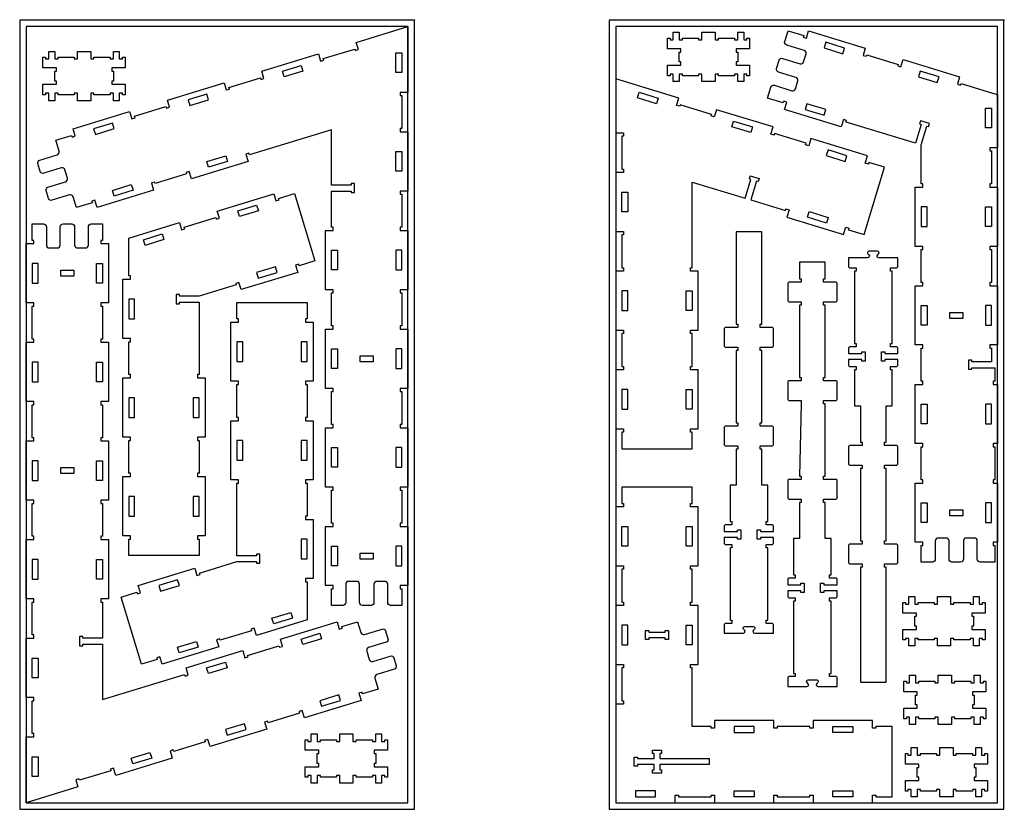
# Model space of a CAD drawing. Header units: inches. Extents: x -1745 to 48028, y -9858 to 20083.
# Tile 25 of 31: x 24809 to 27803, y 17673 to 20074. Entities that reach past the tile are written whole.
import ezdxf

# ---------------------------------------------------------------- set-up
doc = ezdxf.new("R2010")
doc.units = ezdxf.units.IN
doc.header["$MEASUREMENT"] = 0
doc.header["$PDMODE"] = 34
doc.layers.add('6_ANYTOOL_CUTTHROUGH_OUTSI', color=5, linetype='Continuous')

msp = doc.modelspace()

# ---------------------------------------------------------------- linework, layer by layer
at = {"color": 4}
for p, q in [((27317.4, 19987.4), (27317.4, 19987.4)), ((27567.8, 19204.4), (27567.8, 19204.4)), ((27745.8, 19204.4), (27745.8, 19204.4)), ((25140.8, 18924.2), (25140.8, 18924.2)), ((25683.5, 18734), (25683.5, 18734)), ((27567.8, 18604.4), (27567.8, 18604.4)), ((27745.8, 18604.4), (27745.8, 18604.4)), ((26639.8, 18472.6), (26639.8, 18472.6)), ((26835.8, 18172.6), (26835.8, 18172.6))]:
    msp.add_line(p, q, dxfattribs=at)
for points in [[(24809.3, 17672.6), (26009.3, 17672.6), (26009.3, 20072.6), (24809.3, 20072.6)], [(26601.8, 17672.6), (27801.8, 17672.6), (27801.8, 20072.6), (26601.8, 20072.6)], [(24829.3, 17692.6), (25989.3, 17692.6), (25989.3, 20052.6), (24829.3, 20052.6)], [(26621.8, 17692.6), (27781.8, 17692.6), (27781.8, 20052.6), (26621.8, 20052.6)], [(25311.2, 19437.7), (25309.7, 19442.5), (25405.4, 19471.7), (25406.8, 19466.9), (25416.4, 19469.8), (25409.7, 19491.8), (25581.8, 19544.4), (25588.5, 19522.4), (25598.1, 19525.4), (25596.6, 19530.1), (25644.5, 19544.7), (25707, 19340.1), (25659.2, 19325.5), (25657.7, 19330.3), (25648.1, 19327.3), (25654.9, 19305.3), (25482.7, 19252.7), (25476, 19274.7), (25466.4, 19271.8), (25467.9, 19267), (25354.8, 19232.5), (25294.8, 19232.5), (25294.8, 19237.5), (25284.8, 19237.5), (25284.8, 19209.5), (25294.8, 19209.5), (25294.8, 19214.5), (25354.8, 19214.5), (25354.8, 18994.2), (25349.8, 18994.2), (25349.8, 18984.2), (25372.8, 18984.2), (25372.8, 18804.2), (25349.8, 18804.2), (25349.8, 18794.2), (25354.8, 18794.2), (25354.8, 18694.2), (25349.8, 18694.2), (25349.8, 18684.2), (25372.8, 18684.2), (25372.8, 18504.2), (25349.8, 18504.2), (25349.8, 18494.2), (25354.8, 18494.2), (25354.8, 18444.2), (25140.8, 18444.2), (25140.8, 18494.2), (25145.8, 18494.2), (25145.8, 18504.2), (25122.8, 18504.2), (25122.8, 18684.2), (25145.8, 18684.2), (25145.8, 18694.2), (25140.8, 18694.2), (25140.8, 18794.2), (25145.8, 18794.2), (25145.8, 18804.2), (25122.8, 18804.2), (25122.8, 18984.2), (25145.8, 18984.2), (25145.8, 18994.2), (25140.8, 18994.2), (25140.8, 19094.2), (25145.8, 19094.2), (25145.8, 19104.2), (25122.8, 19104.2), (25122.8, 19284.2), (25145.8, 19284.2), (25145.8, 19294.2), (25140.8, 19294.2), (25140.8, 19394.2), (25140.8, 19409.7), (25294.9, 19456.8), (25301.6, 19434.8)], [(25513.1, 18220.5), (25514.5, 18215.7), (25418.9, 18186.5), (25417.4, 18191.2), (25407.9, 18188.3), (25414.6, 18166.3), (25242.4, 18113.7), (25235.7, 18135.7), (25226.2, 18132.8), (25227.6, 18128), (25179.8, 18113.4), (25117.3, 18318.1), (25165.1, 18332.7), (25166.5, 18327.9), (25176.1, 18330.8), (25169.4, 18352.8), (25341.5, 18405.4), (25348.3, 18383.4), (25357.8, 18386.3), (25356.4, 18391.1), (25469.5, 18425.7), (25529.5, 18425.7), (25529.5, 18420.7), (25539.5, 18420.7), (25539.5, 18448.7), (25529.5, 18448.7), (25529.5, 18443.7), (25469.5, 18443.7), (25469.5, 18664), (25474.5, 18664), (25474.5, 18674), (25451.5, 18674), (25451.5, 18854), (25474.5, 18854), (25474.5, 18864), (25469.5, 18864), (25469.5, 18964), (25474.5, 18964), (25474.5, 18974), (25451.5, 18974), (25451.5, 19154), (25474.5, 19154), (25474.5, 19164), (25469.5, 19164), (25469.5, 19214), (25683.5, 19214), (25683.5, 19164), (25678.5, 19164), (25678.5, 19154), (25701.5, 19154), (25701.5, 18974), (25678.5, 18974), (25678.5, 18964), (25683.5, 18964), (25683.5, 18864), (25678.5, 18864), (25678.5, 18854), (25701.5, 18854), (25701.5, 18674), (25678.5, 18674), (25678.5, 18664), (25683.5, 18664), (25683.5, 18564), (25678.5, 18564), (25678.5, 18554), (25701.5, 18554), (25701.5, 18374), (25678.5, 18374), (25678.5, 18364), (25683.5, 18364), (25683.5, 18264), (25683.5, 18248.5), (25529.4, 18201.4), (25522.6, 18223.4)], [(27676.8, 19183.4), (27676.8, 19165.4), (27636.8, 19165.4), (27636.8, 19183.4)], [(26853.8, 17924.6), (26853.8, 18102.6), (26848.8, 18102.6), (26848.8, 18112.6), (26871.8, 18112.6), (26871.8, 18292.6), (26848.8, 18292.6), (26848.8, 18302.6), (26853.8, 18302.6), (26853.8, 18402.6), (26848.8, 18402.6), (26848.8, 18412.6), (26871.8, 18412.6), (26871.8, 18592.6), (26848.8, 18592.6), (26848.8, 18602.6), (26853.8, 18602.6), (26853.8, 18652.6), (26639.8, 18652.6), (26639.8, 18602.6), (26644.8, 18602.6), (26644.8, 18592.6), (26621.8, 18592.6), (26621.8, 18412.6), (26644.8, 18412.6), (26644.8, 18402.6), (26639.8, 18402.6), (26639.8, 18302.6), (26644.8, 18302.6), (26644.8, 18292.6), (26621.8, 18292.6), (26621.8, 18112.6), (26644.8, 18112.6), (26644.8, 18102.6), (26639.8, 18102.6), (26639.8, 18002.6), (26644.8, 18002.6), (26644.8, 17992.6), (26621.8, 17992.6), (26621.8, 17692.6), (26801.8, 17692.6), (26801.8, 17715.6), (26811.8, 17715.6), (26811.8, 17710.6), (26911.8, 17710.6), (26911.8, 17715.6), (26921.8, 17715.6), (26921.8, 17692.6), (27101.8, 17692.6), (27101.8, 17715.6), (27111.8, 17715.6), (27111.8, 17710.6), (27211.8, 17710.6), (27211.8, 17715.6), (27221.8, 17715.6), (27221.8, 17692.6), (27401.8, 17692.6), (27401.8, 17715.6), (27411.8, 17715.6), (27411.8, 17710.6), (27461.8, 17710.6), (27461.8, 17924.6), (27411.8, 17924.6), (27411.8, 17919.6), (27401.8, 17919.6), (27401.8, 17942.6), (27221.8, 17942.6), (27221.8, 17919.6), (27211.8, 17919.6), (27211.8, 17924.6), (27111.8, 17924.6), (27111.8, 17919.6), (27101.8, 17919.6), (27101.8, 17942.6), (26921.8, 17942.6), (26921.8, 17919.6), (26911.8, 17919.6), (26911.8, 17924.6)], [(27676.8, 18583.4), (27676.8, 18565.4), (27636.8, 18565.4), (27636.8, 18583.4)], [(26771.8, 18188.6), (26771.8, 18193.6), (26721.8, 18193.6), (26721.8, 18188.6), (26711.8, 18188.6), (26711.8, 18216.6), (26721.8, 18216.6), (26721.8, 18211.6), (26771.8, 18211.6), (26771.8, 18216.6), (26781.8, 18216.6), (26781.8, 18188.6)], [(26687.8, 17808.6), (26687.8, 17803.6), (26677.8, 17803.6), (26677.8, 17831.6), (26687.8, 17831.6), (26687.8, 17826.6), (26737.8, 17826.6), (26737.8, 17842.6), (26732.8, 17842.6), (26732.8, 17852.6), (26760.8, 17852.6), (26760.8, 17842.6), (26755.8, 17842.6), (26755.8, 17826.6), (26905.8, 17826.6), (26905.8, 17808.6), (26755.8, 17808.6), (26755.8, 17792.6), (26760.8, 17792.6), (26760.8, 17782.6), (26732.8, 17782.6), (26732.8, 17792.6), (26737.8, 17792.6), (26737.8, 17808.6)]]:
    msp.add_lwpolyline(points, close=True)
for points in [[(26814.4, 19945.2), (26814.4, 19975.2), (26819.4, 19975.2), (26819.4, 19985.2), (26778.4, 19985.2), (26778.4, 20017.2), (26786.4, 20017.2), (26786.4, 20012.2), (26796.4, 20012.2), (26796.4, 20035.2), (26814.4, 20035.2), (26814.4, 20012.2), (26824.4, 20012.2), (26824.4, 20017.2), (26873.4, 20017.2), (26873.4, 20012.2), (26883.4, 20012.2), (26883.4, 20035.2), (26923.4, 20035.2), (26923.4, 20012.2), (26933.4, 20012.2), (26933.4, 20017.2), (26982.4, 20017.2), (26982.4, 20012.2), (26992.4, 20012.2), (26992.4, 20035.2), (27010.4, 20035.2), (27010.4, 20012.2), (27020.4, 20012.2), (27020.4, 20017.2), (27028.4, 20017.2), (27028.4, 19985.2), (26987.4, 19985.2), (26987.4, 19975.2), (26992.4, 19975.2), (26992.4, 19945.2), (26987.4, 19945.2), (26987.4, 19935.2), (27028.4, 19935.2), (27028.4, 19903.2), (27020.4, 19903.2), (27020.4, 19908.2), (27010.4, 19908.2), (27010.4, 19885.2), (26992.4, 19885.2), (26992.4, 19908.2), (26982.4, 19908.2), (26982.4, 19903.2), (26933.4, 19903.2), (26933.4, 19908.2), (26923.4, 19908.2), (26923.4, 19885.2), (26883.4, 19885.2), (26883.4, 19908.2), (26873.4, 19908.2), (26873.4, 19903.2), (26824.4, 19903.2), (26824.4, 19908.2), (26814.4, 19908.2), (26814.4, 19885.2), (26796.4, 19885.2), (26796.4, 19908.2), (26786.4, 19908.2), (26786.4, 19903.2), (26778.4, 19903.2), (26778.4, 19935.2), (26819.4, 19935.2), (26819.4, 19945.2), (26814.4, 19945.2)], [(24916.1, 19887.1), (24916.1, 19917.1), (24921.1, 19917.1), (24921.1, 19927.1), (24880.1, 19927.1), (24880.1, 19959.1), (24888.1, 19959.1), (24888.1, 19954.1), (24898.1, 19954.1), (24898.1, 19977.1), (24916.1, 19977.1), (24916.1, 19954.1), (24926.1, 19954.1), (24926.1, 19959.1), (24975.1, 19959.1), (24975.1, 19954.1), (24985.1, 19954.1), (24985.1, 19977.1), (25025.1, 19977.1), (25025.1, 19954.1), (25035.1, 19954.1), (25035.1, 19959.1), (25084.1, 19959.1), (25084.1, 19954.1), (25094.1, 19954.1), (25094.1, 19977.1), (25112.1, 19977.1), (25112.1, 19954.1), (25122.1, 19954.1), (25122.1, 19959.1), (25130.1, 19959.1), (25130.1, 19927.1), (25089.1, 19927.1), (25089.1, 19917.1), (25094.1, 19917.1), (25094.1, 19887.1), (25089.1, 19887.1), (25089.1, 19877.1), (25130.1, 19877.1), (25130.1, 19845.1), (25122.1, 19845.1), (25122.1, 19850.1), (25112.1, 19850.1), (25112.1, 19827.1), (25094.1, 19827.1), (25094.1, 19850.1), (25084.1, 19850.1), (25084.1, 19845.1), (25035.1, 19845.1), (25035.1, 19850.1), (25025.1, 19850.1), (25025.1, 19827.1), (24985.1, 19827.1), (24985.1, 19850.1), (24975.1, 19850.1), (24975.1, 19845.1), (24926.1, 19845.1), (24926.1, 19850.1), (24916.1, 19850.1), (24916.1, 19827.1), (24898.1, 19827.1), (24898.1, 19850.1), (24888.1, 19850.1), (24888.1, 19845.1), (24880.1, 19845.1), (24880.1, 19877.1), (24921.1, 19877.1), (24921.1, 19887.1), (24916.1, 19887.1)], [(26621.8, 19429.1), (26644.8, 19429.1), (26644.8, 19419.1), (26639.8, 19419.1), (26639.8, 19319.1), (26644.8, 19319.1), (26644.8, 19309.1), (26621.8, 19309.1), (26621.8, 19129.1), (26644.8, 19129.1), (26644.8, 19119.1), (26639.8, 19119.1), (26639.8, 19019.1), (26644.8, 19019.1), (26644.8, 19009.1), (26621.8, 19009.1), (26621.8, 18829.1), (26644.8, 18829.1), (26644.8, 18819.1), (26639.8, 18819.1), (26639.8, 18769.1), (26853.8, 18769.1), (26853.8, 18819.1), (26848.8, 18819.1), (26848.8, 18829.1), (26871.8, 18829.1), (26871.8, 19009.1), (26848.8, 19009.1), (26848.8, 19019.1), (26853.8, 19019.1), (26853.8, 19119.1), (26848.8, 19119.1), (26848.8, 19129.1), (26871.8, 19129.1), (26871.8, 19309.1), (26848.8, 19309.1), (26848.8, 19319.1), (26853.8, 19319.1), (26853.8, 19580), (27014.9, 19530.7), (27032.5, 19588.1), (27027.7, 19589.6), (27030.6, 19599.1), (27057.4, 19590.9), (27054.4, 19581.4), (27049.7, 19582.8), (27032.1, 19525.5), (27137.3, 19493.3), (27138.8, 19498.1), (27148.4, 19495.2), (27141.6, 19473.2), (27313.8, 19420.6), (27320.5, 19442.6), (27330.1, 19439.6), (27328.6, 19434.9), (27376.4, 19420.3), (27439, 19624.9), (27391.1, 19639.5), (27389.7, 19634.7), (27380.1, 19637.7), (27386.8, 19659.7), (27214.7, 19712.3), (27208, 19690.3), (27198.4, 19693.2), (27199.9, 19698), (27104.2, 19727.2), (27102.8, 19722.4), (27093.2, 19725.3), (27099.9, 19747.3), (26927.8, 19799.9), (26921.1, 19777.9), (26911.5, 19780.9), (26913, 19785.6), (26817.3, 19814.9), (26815.9, 19810.1), (26806.3, 19813), (26813, 19835), (26621.8, 19893.4), (26621.8, 19729.1), (26644.8, 19729.1), (26644.8, 19719.1), (26639.8, 19719.1), (26639.8, 19619.1), (26644.8, 19619.1), (26644.8, 19609.1), (26621.8, 19609.1), (26621.8, 19429.1)], [(24934.3, 19311.6), (24974.3, 19311.6), (24974.3, 19293.6), (24934.3, 19293.6), (24934.3, 19311.6)], [(25884.3, 19033.6), (25844.3, 19033.6), (25844.3, 19051.6), (25884.3, 19051.6), (25884.3, 19033.6)], [(24934.3, 18711.6), (24974.3, 18711.6), (24974.3, 18693.6), (24934.3, 18693.6), (24934.3, 18711.6)], [(25884.3, 18433.6), (25844.3, 18433.6), (25844.3, 18451.6), (25884.3, 18451.6), (25884.3, 18433.6)], [(27530.6, 18229.4), (27530.6, 18259.4), (27535.6, 18259.4), (27535.6, 18269.4), (27494.6, 18269.4), (27494.6, 18301.4), (27502.6, 18301.4), (27502.6, 18296.4), (27512.6, 18296.4), (27512.6, 18319.4), (27530.6, 18319.4), (27530.6, 18296.4), (27540.6, 18296.4), (27540.6, 18301.4), (27589.6, 18301.4), (27589.6, 18296.4), (27599.6, 18296.4), (27599.6, 18319.4), (27639.6, 18319.4), (27639.6, 18296.4), (27649.6, 18296.4), (27649.6, 18301.4), (27698.6, 18301.4), (27698.6, 18296.4), (27708.6, 18296.4), (27708.6, 18319.4), (27726.6, 18319.4), (27726.6, 18296.4), (27736.6, 18296.4), (27736.6, 18301.4), (27744.6, 18301.4), (27744.6, 18269.4), (27703.6, 18269.4), (27703.6, 18259.4), (27708.6, 18259.4), (27708.6, 18229.4), (27703.6, 18229.4), (27703.6, 18219.4), (27744.6, 18219.4), (27744.6, 18187.4), (27736.6, 18187.4), (27736.6, 18192.4), (27726.6, 18192.4), (27726.6, 18169.4), (27708.6, 18169.4), (27708.6, 18192.4), (27698.6, 18192.4), (27698.6, 18187.4), (27649.6, 18187.4), (27649.6, 18192.4), (27639.6, 18192.4), (27639.6, 18169.4), (27599.6, 18169.4), (27599.6, 18192.4), (27589.6, 18192.4), (27589.6, 18187.4), (27540.6, 18187.4), (27540.6, 18192.4), (27530.6, 18192.4), (27530.6, 18169.4), (27512.6, 18169.4), (27512.6, 18192.4), (27502.6, 18192.4), (27502.6, 18187.4), (27494.6, 18187.4), (27494.6, 18219.4), (27535.6, 18219.4), (27535.6, 18229.4), (27530.6, 18229.4)], [(27533, 17990), (27533, 18020), (27538, 18020), (27538, 18030), (27497, 18030), (27497, 18062), (27505, 18062), (27505, 18057), (27515, 18057), (27515, 18080), (27533, 18080), (27533, 18057), (27543, 18057), (27543, 18062), (27592, 18062), (27592, 18057), (27602, 18057), (27602, 18080), (27642, 18080), (27642, 18057), (27652, 18057), (27652, 18062), (27701, 18062), (27701, 18057), (27711, 18057), (27711, 18080), (27729, 18080), (27729, 18057), (27739, 18057), (27739, 18062), (27747, 18062), (27747, 18030), (27706, 18030), (27706, 18020), (27711, 18020), (27711, 17990), (27706, 17990), (27706, 17980), (27747, 17980), (27747, 17948), (27739, 17948), (27739, 17953), (27729, 17953), (27729, 17930), (27711, 17930), (27711, 17953), (27701, 17953), (27701, 17948), (27652, 17948), (27652, 17953), (27642, 17953), (27642, 17930), (27602, 17930), (27602, 17953), (27592, 17953), (27592, 17948), (27543, 17948), (27543, 17953), (27533, 17953), (27533, 17930), (27515, 17930), (27515, 17953), (27505, 17953), (27505, 17948), (27497, 17948), (27497, 17980), (27538, 17980), (27538, 17990), (27533, 17990)], [(25713.6, 17812.1), (25713.6, 17842.1), (25718.6, 17842.1), (25718.6, 17852.1), (25677.6, 17852.1), (25677.6, 17884.1), (25685.6, 17884.1), (25685.6, 17879.1), (25695.6, 17879.1), (25695.6, 17902.1), (25713.6, 17902.1), (25713.6, 17879.1), (25723.6, 17879.1), (25723.6, 17884.1), (25772.6, 17884.1), (25772.6, 17879.1), (25782.6, 17879.1), (25782.6, 17902.1), (25822.6, 17902.1), (25822.6, 17879.1), (25832.6, 17879.1), (25832.6, 17884.1), (25881.6, 17884.1), (25881.6, 17879.1), (25891.6, 17879.1), (25891.6, 17902.1), (25909.6, 17902.1), (25909.6, 17879.1), (25919.6, 17879.1), (25919.6, 17884.1), (25927.6, 17884.1), (25927.6, 17852.1), (25886.6, 17852.1), (25886.6, 17842.1), (25891.6, 17842.1), (25891.6, 17812.1), (25886.6, 17812.1), (25886.6, 17802.1), (25927.6, 17802.1), (25927.6, 17770.1), (25919.6, 17770.1), (25919.6, 17775.1), (25909.6, 17775.1), (25909.6, 17752.1), (25891.6, 17752.1), (25891.6, 17775.1), (25881.6, 17775.1), (25881.6, 17770.1), (25832.6, 17770.1), (25832.6, 17775.1), (25822.6, 17775.1), (25822.6, 17752.1), (25782.6, 17752.1), (25782.6, 17775.1), (25772.6, 17775.1), (25772.6, 17770.1), (25723.6, 17770.1), (25723.6, 17775.1), (25713.6, 17775.1), (25713.6, 17752.1), (25695.6, 17752.1), (25695.6, 17775.1), (25685.6, 17775.1), (25685.6, 17770.1), (25677.6, 17770.1), (25677.6, 17802.1), (25718.6, 17802.1), (25718.6, 17812.1), (25713.6, 17812.1)], [(27537.9, 17770), (27537.9, 17800), (27542.9, 17800), (27542.9, 17810), (27501.9, 17810), (27501.9, 17842), (27509.9, 17842), (27509.9, 17837), (27519.9, 17837), (27519.9, 17860), (27537.9, 17860), (27537.9, 17837), (27547.9, 17837), (27547.9, 17842), (27596.9, 17842), (27596.9, 17837), (27606.9, 17837), (27606.9, 17860), (27646.9, 17860), (27646.9, 17837), (27656.9, 17837), (27656.9, 17842), (27705.9, 17842), (27705.9, 17837), (27715.9, 17837), (27715.9, 17860), (27733.9, 17860), (27733.9, 17837), (27743.9, 17837), (27743.9, 17842), (27751.9, 17842), (27751.9, 17810), (27710.9, 17810), (27710.9, 17800), (27715.9, 17800), (27715.9, 17770), (27710.9, 17770), (27710.9, 17760), (27751.9, 17760), (27751.9, 17728), (27743.9, 17728), (27743.9, 17733), (27733.9, 17733), (27733.9, 17710), (27715.9, 17710), (27715.9, 17733), (27705.9, 17733), (27705.9, 17728), (27656.9, 17728), (27656.9, 17733), (27646.9, 17733), (27646.9, 17710), (27606.9, 17710), (27606.9, 17733), (27596.9, 17733), (27596.9, 17728), (27547.9, 17728), (27547.9, 17733), (27537.9, 17733), (27537.9, 17710), (27519.9, 17710), (27519.9, 17733), (27509.9, 17733), (27509.9, 17728), (27501.9, 17728), (27501.9, 17760), (27542.9, 17760), (27542.9, 17770), (27537.9, 17770)]]:
    msp.add_lwpolyline(points)
for points in [[(27669.8, 19874.5), (27671.3, 19879.3), (27766.9, 19850.1), (27781.8, 19845.6), (27781.8, 19684.4), (27758.8, 19684.4), (27758.8, 19674.4), (27763.8, 19674.4), (27763.8, 19574.4), (27758.8, 19574.4), (27758.8, 19564.4), (27781.8, 19564.4), (27781.8, 19384.4), (27758.8, 19384.4), (27758.8, 19374.4), (27763.8, 19374.4), (27763.8, 19274.4), (27758.8, 19274.4), (27758.8, 19264.4), (27781.8, 19264.4), (27781.8, 19084.4), (27758.8, 19084.4), (27758.8, 19074.4), (27763.8, 19074.4), (27763.8, 19033.4), (27703.8, 19033.4), (27703.8, 19038.4), (27693.8, 19038.4), (27693.8, 19010.4), (27703.8, 19010.4), (27703.8, 19015.4), (27763.8, 19015.4), (27773.8, 19015.4), (27773.8, 18974.4), (27768.8, 18974.4), (27768.8, 18964.4), (27781.8, 18964.4), (27781.8, 18784.4), (27768.8, 18784.4), (27768.8, 18774.4), (27773.8, 18774.4), (27773.8, 18674.4), (27768.8, 18674.4), (27768.8, 18664.4), (27781.8, 18664.4), (27781.8, 18484.4), (27768.8, 18484.4), (27768.8, 18474.4), (27773.8, 18474.4), (27773.8, 18424.4), (27763.8, 18424.4), (27729.4, 18424.4, -0.414214), (27720.7, 18433.2), (27720.7, 18488.9, 0.414214), (27712.3, 18497.3), (27687, 18497.3, 0.414214), (27678.6, 18488.9), (27678.6, 18433.2, -0.414214), (27669.8, 18424.4), (27643.7, 18424.4, -0.414214), (27634.9, 18433.2), (27634.9, 18488.9, 0.414214), (27626.5, 18497.3), (27601.2, 18497.3, 0.414214), (27592.9, 18488.9), (27592.9, 18433.2, -0.414214), (27584.1, 18424.4), (27549.8, 18424.4), (27549.8, 18474.4), (27554.8, 18474.4), (27554.8, 18484.4), (27531.8, 18484.4), (27531.8, 18664.4), (27554.8, 18664.4), (27554.8, 18674.4), (27549.8, 18674.4), (27549.8, 18774.4), (27554.8, 18774.4), (27554.8, 18784.4), (27531.8, 18784.4), (27531.8, 18964.4), (27554.8, 18964.4), (27554.8, 18974.4), (27549.8, 18974.4), (27549.8, 19074.4), (27554.8, 19074.4), (27554.8, 19084.4), (27531.8, 19084.4), (27531.8, 19264.4), (27554.8, 19264.4), (27554.8, 19274.4), (27549.8, 19274.4), (27549.8, 19374.4), (27554.8, 19374.4), (27554.8, 19384.4), (27531.8, 19384.4), (27531.8, 19564.4), (27554.8, 19564.4), (27554.8, 19574.4), (27549.8, 19574.4), (27549.8, 19692.7), (27567.3, 19750.1), (27572.1, 19748.6), (27575, 19758.2), (27548.2, 19766.3), (27545.3, 19756.8), (27550.1, 19755.3), (27532.5, 19697.9), (27321.9, 19762.3), (27323.3, 19767.1), (27313.8, 19770), (27307, 19748), (27134.9, 19800.6), (27141.6, 19822.6), (27132, 19825.5), (27130.6, 19820.8), (27082.8, 19835.4), (27092.8, 19868.2, -0.414214), (27103.8, 19874), (27157.1, 19857.7, 0.414214), (27167.5, 19863.3), (27174.9, 19887.5, 0.414214), (27169.4, 19897.9), (27116.1, 19914.2, -0.414214), (27110.2, 19925.2), (27117.9, 19950.2, -0.414214), (27128.8, 19956), (27182.2, 19939.8, 0.414214), (27192.6, 19945.3), (27200, 19969.5, 0.414214), (27194.4, 19979.9), (27141.1, 19996.2, -0.414214), (27135.3, 20007.2), (27145.3, 20040), (27193.1, 20025.4), (27191.7, 20020.6), (27201.2, 20017.7), (27207.9, 20039.7), (27380.1, 19987.1), (27373.4, 19965.1), (27382.9, 19962.2), (27384.4, 19967), (27480, 19937.8), (27478.6, 19933), (27488.1, 19930), (27494.8, 19952), (27667, 19899.4), (27660.3, 19877.4)], [(27098.5, 18838), (27060.5, 18838), (27060.5, 18848), (27065.5, 18848), (27065.5, 19068), (27060.5, 19068), (27060.5, 19078), (27098.5, 19078), (27101.5, 19081), (27101.5, 19135), (27098.5, 19138), (27060.5, 19138), (27060.5, 19148), (27065.5, 19148), (27065.5, 19428.3), (26987.5, 19428.3), (26987.5, 19148), (26992.5, 19148), (26992.5, 19138), (26954.5, 19138), (26951.5, 19135), (26951.5, 19081), (26954.5, 19078), (26992.5, 19078), (26992.5, 19068), (26987.5, 19068), (26987.5, 18848), (26992.5, 18848), (26992.5, 18838), (26954.5, 18838), (26951.5, 18835), (26951.5, 18781), (26954.5, 18778), (26992.5, 18778), (26992.5, 18768), (26987.5, 18768), (26987.5, 18658), (26969.5, 18658), (26969.5, 18548), (26974.5, 18548), (26974.5, 18538), (26954.5, 18538), (26951.5, 18535), (26951.5, 18517), (26991.5, 18517), (26991.5, 18522), (27001.5, 18522), (27001.5, 18494), (26991.5, 18494), (26991.5, 18499), (26951.5, 18499), (26951.5, 18481), (26954.5, 18478), (26974.5, 18478), (26974.5, 18468), (26969.5, 18468), (26969.5, 18248), (26974.5, 18248), (26974.5, 18238), (26954.5, 18238), (26951.5, 18235), (26951.5, 18208), (27009.4, 18208, 0.668179), (27013.1, 18217), (27010.2, 18219.9, -0.668179), (27013.5, 18228.1), (27039.5, 18228.1, -0.668179), (27042.9, 18219.9), (27039.9, 18217, 0.668179), (27043.6, 18208), (27101.5, 18208), (27101.5, 18235), (27098.5, 18238), (27078.5, 18238), (27078.5, 18248), (27083.5, 18248), (27083.5, 18468), (27078.5, 18468), (27078.5, 18478), (27098.5, 18478), (27101.5, 18481), (27101.5, 18499), (27061.5, 18499), (27061.5, 18494), (27051.5, 18494), (27051.5, 18522), (27061.5, 18522), (27061.5, 18517), (27101.5, 18517), (27101.5, 18535), (27098.5, 18538), (27078.5, 18538), (27078.5, 18548), (27083.5, 18548), (27083.5, 18658), (27065.5, 18658), (27065.5, 18768), (27060.5, 18768), (27060.5, 18778), (27098.5, 18778), (27101.5, 18781), (27101.5, 18835)], [(27332.4, 18419.2), (27370.4, 18419.2), (27370.4, 18409.2), (27365.4, 18409.2), (27365.4, 18059.2), (27443.4, 18059.2), (27443.4, 18409.2), (27438.4, 18409.2), (27438.4, 18419.2), (27476.4, 18419.2), (27479.4, 18422.2), (27479.4, 18476.2), (27476.4, 18479.2), (27438.4, 18479.2), (27438.4, 18489.2), (27443.4, 18489.2), (27443.4, 18709.2), (27438.4, 18709.2), (27438.4, 18719.2), (27476.4, 18719.2), (27479.4, 18722.2), (27479.4, 18776.2), (27476.4, 18779.2), (27438.4, 18779.2), (27438.4, 18789.2), (27443.4, 18789.2), (27443.4, 18899.2), (27461.4, 18899.2), (27461.4, 19009.2), (27456.4, 19009.2), (27456.4, 19019.2), (27476.4, 19019.2), (27479.4, 19022.2), (27479.4, 19040.2), (27439.4, 19040.2), (27439.4, 19035.2), (27429.4, 19035.2), (27429.4, 19063.2), (27439.4, 19063.2), (27439.4, 19058.2), (27479.4, 19058.2), (27479.4, 19076.2), (27476.4, 19079.2), (27456.4, 19079.2), (27456.4, 19089.2), (27461.4, 19089.2), (27461.4, 19309.2), (27456.4, 19309.2), (27456.4, 19319.2), (27476.4, 19319.2), (27479.4, 19322.2), (27479.4, 19349.2), (27421.5, 19349.2, -0.668179), (27417.8, 19358.1), (27420.7, 19361.1, 0.668179), (27417.4, 19369.2), (27391.4, 19369.2, 0.668179), (27388.1, 19361.1), (27391, 19358.1, -0.668179), (27387.3, 19349.2), (27329.4, 19349.2), (27329.4, 19322.2), (27332.4, 19319.2), (27352.4, 19319.2), (27352.4, 19309.2), (27347.4, 19309.2), (27347.4, 19089.2), (27352.4, 19089.2), (27352.4, 19079.2), (27332.4, 19079.2), (27329.4, 19076.2), (27329.4, 19058.2), (27369.4, 19058.2), (27369.4, 19063.2), (27379.4, 19063.2), (27379.4, 19035.2), (27369.4, 19035.2), (27369.4, 19040.2), (27329.4, 19040.2), (27329.4, 19022.2), (27332.4, 19019.2), (27352.4, 19019.2), (27352.4, 19009.2), (27347.4, 19009.2), (27347.4, 18899.2), (27365.4, 18899.2), (27365.4, 18789.2), (27370.4, 18789.2), (27370.4, 18779.2), (27332.4, 18779.2), (27329.4, 18776.2), (27329.4, 18722.2), (27332.4, 18719.2), (27370.4, 18719.2), (27370.4, 18709.2), (27365.4, 18709.2), (27365.4, 18489.2), (27370.4, 18489.2), (27370.4, 18479.2), (27332.4, 18479.2), (27329.4, 18476.2), (27329.4, 18422.2)], [(27253.3, 18975.9), (27253.3, 18985.9), (27258.3, 18985.9), (27258.3, 19205.9), (27253.3, 19205.9), (27253.3, 19215.9), (27291.3, 19215.9), (27294.3, 19218.9), (27294.3, 19272.9), (27291.3, 19275.9), (27253.3, 19275.9), (27253.3, 19285.9), (27258.3, 19285.9), (27258.3, 19335.9), (27180.3, 19335.9), (27180.3, 19285.9), (27185.3, 19285.9), (27185.3, 19275.9), (27147.3, 19275.9), (27144.3, 19272.9), (27144.3, 19218.9), (27147.3, 19215.9), (27185.3, 19215.9), (27185.3, 19205.9), (27180.3, 19205.9), (27180.3, 18985.9), (27185.3, 18985.9), (27185.3, 18975.9), (27147.3, 18975.9), (27144.3, 18972.9), (27144.3, 18918.9), (27147.3, 18915.9), (27185.3, 18915.9), (27185.3, 18905.9), (27180.3, 18685.9), (27185.3, 18685.9), (27185.3, 18675.9), (27147.3, 18675.9), (27144.3, 18672.9), (27144.3, 18618.9), (27147.3, 18615.9), (27185.3, 18615.9), (27185.3, 18605.9), (27180.3, 18605.9), (27180.3, 18495.9), (27162.3, 18495.9), (27162.3, 18385.9), (27167.3, 18385.9), (27167.3, 18375.9), (27147.3, 18375.9), (27144.3, 18372.9), (27144.3, 18354.9), (27184.3, 18354.9), (27184.3, 18359.9), (27194.3, 18359.9), (27194.3, 18331.9), (27184.3, 18331.9), (27184.3, 18336.9), (27144.3, 18336.9), (27144.3, 18318.9), (27147.3, 18315.9), (27167.3, 18315.9), (27167.3, 18305.9), (27162.3, 18305.9), (27162.3, 18085.9), (27167.3, 18085.9), (27167.3, 18075.9), (27147.3, 18075.9), (27144.3, 18072.9), (27144.3, 18045.9), (27202.2, 18045.9, 0.668179), (27205.9, 18054.9), (27203, 18057.8, -0.668179), (27206.3, 18066), (27232.3, 18066, -0.668179), (27235.6, 18057.8), (27232.7, 18054.9, 0.668179), (27236.4, 18045.9), (27294.3, 18045.9), (27294.3, 18072.9), (27291.3, 18075.9), (27271.3, 18075.9), (27271.3, 18085.9), (27276.3, 18085.9), (27276.3, 18305.9), (27271.3, 18305.9), (27271.3, 18315.9), (27291.3, 18315.9), (27294.3, 18318.9), (27294.3, 18336.9), (27254.3, 18336.9), (27254.3, 18331.9), (27244.3, 18331.9), (27244.3, 18359.9), (27254.3, 18359.9), (27254.3, 18354.9), (27294.3, 18354.9), (27294.3, 18372.9), (27291.3, 18375.9), (27271.3, 18375.9), (27271.3, 18385.9), (27276.3, 18385.9), (27276.3, 18495.9), (27258.3, 18495.9), (27258.3, 18605.9), (27253.3, 18605.9), (27253.3, 18615.9), (27291.3, 18615.9), (27294.3, 18618.9), (27294.3, 18672.9), (27291.3, 18675.9), (27253.3, 18675.9), (27253.3, 18685.9), (27258.3, 18685.9), (27258.3, 18905.9), (27253.3, 18905.9), (27253.3, 18915.9), (27291.3, 18915.9), (27294.3, 18918.9), (27294.3, 18972.9), (27291.3, 18975.9)]]:
    msp.add_lwpolyline(points, format="xyb", close=True)
for points in [[(27254.8, 19987.7), (27312.2, 19970.2), (27317.4, 19987.4), (27260.1, 20005)], [(25971.3, 19912.6), (25953.3, 19912.6), (25953.3, 19972.6), (25971.3, 19972.6)], [(25613.1, 19900), (25607.9, 19917.2), (25665.3, 19934.7), (25670.5, 19917.5)], [(27604.4, 19899.8), (27547, 19917.3), (27541.7, 19900.1), (27599.1, 19882.5)], [(25321, 19829.5), (25326.2, 19812.3), (25383.6, 19829.9), (25378.4, 19847.1)], [(26750.4, 19835.3), (26745.1, 19818.1), (26687.7, 19835.6), (26693, 19852.8)], [(27197.5, 19800.3), (27254.9, 19782.8), (27260.2, 19800), (27202.8, 19817.5)], [(27763.8, 19744.4), (27745.8, 19744.4), (27745.8, 19804.4), (27763.8, 19804.4)], [(25034.1, 19741.9), (25039.3, 19724.7), (25096.7, 19742.2), (25091.5, 19759.4)], [(27037.3, 19747.6), (27032, 19730.4), (26974.6, 19748), (26979.9, 19765.2)], [(25971.3, 19612.6), (25953.3, 19612.6), (25953.3, 19672.6), (25971.3, 19672.6)], [(27261.6, 19660.3), (27318.9, 19642.8), (27324.2, 19660), (27266.8, 19677.5)], [(25383.5, 19624.9), (25378.3, 19642.1), (25435.6, 19659.6), (25440.9, 19642.4)], [(25096.6, 19537.2), (25091.4, 19554.4), (25148.7, 19572), (25154, 19554.7)], [(26657.8, 19489.1), (26639.8, 19489.1), (26639.8, 19549.1), (26657.8, 19549.1)], [(25472.3, 19492.2), (25529.7, 19509.7), (25535, 19492.5), (25477.6, 19474.9)], [(27209.5, 19490.1), (27266.9, 19472.5), (27261.7, 19455.3), (27204.3, 19472.9)], [(27549.8, 19504.4), (27549.8, 19444.4), (27567.8, 19444.4), (27567.8, 19504.4)], [(27763.8, 19504.4), (27763.8, 19444.4), (27745.8, 19444.4), (27745.8, 19504.4)], [(25185.4, 19404.5), (25242.8, 19422), (25248, 19404.8), (25190.7, 19387.3)], [(25775.3, 19372.6), (25775.3, 19312.6), (25757.3, 19312.6), (25757.3, 19372.6)], [(25953.3, 19372.6), (25953.3, 19312.6), (25971.3, 19312.6), (25971.3, 19372.6)], [(24847.3, 19272.6), (24865.3, 19272.6), (24865.3, 19332.6), (24847.3, 19332.6)], [(25061.3, 19272.6), (25043.3, 19272.6), (25043.3, 19332.6), (25061.3, 19332.6)], [(25534.8, 19287.5), (25592.2, 19305), (25587, 19322.2), (25529.6, 19304.7)], [(26639.8, 19189.1), (26657.8, 19189.1), (26657.8, 19249.1), (26639.8, 19249.1)], [(26853.8, 19189.1), (26835.8, 19189.1), (26835.8, 19249.1), (26853.8, 19249.1)], [(25158.8, 19224.2), (25140.8, 19224.2), (25140.8, 19164.2), (25158.8, 19164.2)], [(27549.8, 19144.4), (27549.8, 19204.4), (27567.8, 19204.4), (27567.8, 19144.4)], [(27763.8, 19204.4), (27745.8, 19204.4), (27745.8, 19144.4), (27763.8, 19144.4)], [(25469.5, 19094), (25469.5, 19034), (25487.5, 19034), (25487.5, 19094)], [(25665.5, 19094), (25665.5, 19034), (25683.5, 19034), (25683.5, 19094)], [(25775.3, 19072.6), (25775.3, 19012.6), (25757.3, 19012.6), (25757.3, 19072.6)], [(25953.3, 19072.6), (25953.3, 19012.6), (25971.3, 19012.6), (25971.3, 19072.6)], [(24847.3, 18972.6), (24865.3, 18972.6), (24865.3, 19032.6), (24847.3, 19032.6)], [(25061.3, 18972.6), (25043.3, 18972.6), (25043.3, 19032.6), (25061.3, 19032.6)], [(26639.8, 18889.1), (26657.8, 18889.1), (26657.8, 18949.1), (26639.8, 18949.1)], [(26853.8, 18889.1), (26835.8, 18889.1), (26835.8, 18949.1), (26853.8, 18949.1)], [(25158.8, 18864.2), (25158.8, 18924.2), (25140.8, 18924.2), (25140.8, 18864.2)], [(25354.8, 18864.2), (25354.8, 18924.2), (25336.8, 18924.2), (25336.8, 18864.2)], [(27549.8, 18904.4), (27567.8, 18904.4), (27567.8, 18844.4), (27549.8, 18844.4)], [(27763.8, 18904.4), (27745.8, 18904.4), (27745.8, 18844.4), (27763.8, 18844.4)], [(25469.5, 18794), (25469.5, 18734), (25487.5, 18734), (25487.5, 18794)], [(25665.5, 18794), (25665.5, 18734), (25683.5, 18734), (25683.5, 18794)], [(25757.3, 18772.6), (25775.3, 18772.6), (25775.3, 18712.6), (25757.3, 18712.6)], [(25971.3, 18772.6), (25953.3, 18772.6), (25953.3, 18712.6), (25971.3, 18712.6)], [(24865.3, 18672.6), (24865.3, 18732.6), (24847.3, 18732.6), (24847.3, 18672.6)], [(25043.3, 18672.6), (25043.3, 18732.6), (25061.3, 18732.6), (25061.3, 18672.6)], [(25158.8, 18564.2), (25158.8, 18624.2), (25140.8, 18624.2), (25140.8, 18564.2)], [(25354.8, 18564.2), (25354.8, 18624.2), (25336.8, 18624.2), (25336.8, 18564.2)], [(27549.8, 18544.4), (27549.8, 18604.4), (27567.8, 18604.4), (27567.8, 18544.4)], [(27763.8, 18544.4), (27763.8, 18604.4), (27745.8, 18604.4), (27745.8, 18544.4)], [(26639.8, 18532.6), (26657.8, 18532.6), (26657.8, 18472.6), (26639.8, 18472.6)], [(26835.8, 18532.6), (26853.8, 18532.6), (26853.8, 18472.6), (26835.8, 18472.6)], [(25665.5, 18434), (25683.5, 18434), (25683.5, 18494), (25665.5, 18494)], [(25757.3, 18472.6), (25775.3, 18472.6), (25775.3, 18412.6), (25757.3, 18412.6)], [(25971.3, 18472.6), (25953.3, 18472.6), (25953.3, 18412.6), (25971.3, 18412.6)], [(24865.3, 18372.6), (24865.3, 18432.6), (24847.3, 18432.6), (24847.3, 18372.6)], [(25043.3, 18372.6), (25043.3, 18432.6), (25061.3, 18432.6), (25061.3, 18372.6)], [(25289.4, 18370.7), (25232, 18353.1), (25237.3, 18335.9), (25294.7, 18353.4)], [(25638.9, 18253.7), (25581.5, 18236.1), (25576.2, 18253.3), (25633.6, 18270.9)], [(26639.8, 18232.6), (26639.8, 18172.6), (26657.8, 18172.6), (26657.8, 18232.6)], [(26835.8, 18232.6), (26853.8, 18232.6), (26853.8, 18172.6), (26835.8, 18172.6)], [(25722, 18207.9), (25727.2, 18190.7), (25669.8, 18173.2), (25664.6, 18190.4)], [(25351.9, 18166), (25294.6, 18148.5), (25289.3, 18165.7), (25346.7, 18183.2)], [(24847.3, 18132.6), (24865.3, 18132.6), (24865.3, 18072.6), (24847.3, 18072.6)], [(25435.1, 18120.2), (25440.3, 18103), (25382.9, 18085.5), (25377.7, 18102.7)], [(25784.5, 18003.2), (25779.2, 18020.5), (25721.9, 18002.9), (25727.1, 17985.7)], [(25497.6, 17915.6), (25492.3, 17932.8), (25435, 17915.3), (25440.2, 17898.1)], [(27041.8, 17924.6), (26981.8, 17924.6), (26981.8, 17906.6), (27041.8, 17906.6)], [(27341.8, 17924.6), (27341.8, 17906.6), (27281.8, 17906.6), (27281.8, 17924.6)], [(25205.4, 17845.1), (25210.7, 17827.9), (25153.3, 17810.4), (25148, 17827.6)], [(24847.3, 17832.6), (24865.3, 17832.6), (24865.3, 17772.6), (24847.3, 17772.6)], [(26741.8, 17728.6), (26681.8, 17728.6), (26681.8, 17710.6), (26741.8, 17710.6)], [(27041.8, 17728.6), (27041.8, 17710.6), (26981.8, 17710.6), (26981.8, 17728.6)], [(27341.8, 17710.6), (27281.8, 17710.6), (27281.8, 17728.6), (27341.8, 17728.6)]]:
    msp.add_lwpolyline(points, close=True, dxfattribs=at)
for p in [(26009.3, 20072.6), (27801.8, 20072.6)]:
    msp.add_point(p)
at = {"layer": '6_ANYTOOL_CUTTHROUGH_OUTSI', "color": 0}
for points in [[(25832.2, 20004.5), (25989.3, 20052.6), (25989.3, 19852.6), (25966.3, 19852.6), (25966.3, 19842.6), (25971.3, 19842.6), (25971.3, 19742.6), (25966.3, 19742.6), (25966.3, 19732.6), (25989.3, 19732.6), (25989.3, 19552.6), (25966.3, 19552.6), (25966.3, 19542.6), (25971.3, 19542.6), (25971.3, 19442.6), (25966.3, 19442.6), (25966.3, 19432.6), (25989.3, 19432.6), (25989.3, 19252.6), (25966.3, 19252.6), (25966.3, 19242.6), (25971.3, 19242.6), (25971.3, 19142.6), (25966.3, 19142.6), (25966.3, 19132.6), (25989.3, 19132.6), (25989.3, 18952.6), (25966.3, 18952.6), (25966.3, 18942.6), (25971.3, 18942.6), (25971.3, 18842.6), (25966.3, 18842.6), (25966.3, 18832.6), (25989.3, 18832.6), (25989.3, 18652.6), (25966.3, 18652.6), (25966.3, 18642.6), (25971.3, 18642.6), (25971.3, 18542.6), (25966.3, 18542.6), (25966.3, 18532.6), (25989.3, 18532.6), (25989.3, 18352.6), (25966.3, 18352.6), (25966.3, 18342.6), (25971.3, 18342.6), (25971.3, 18292.6), (25937, 18292.6, -0.414214), (25928.2, 18301.3), (25928.2, 18357.1, 0.414214), (25919.8, 18365.5), (25894.5, 18365.5, 0.414214), (25886.2, 18357.1), (25886.2, 18301.3, -0.414214), (25877.4, 18292.6), (25851.2, 18292.6, -0.414214), (25842.4, 18301.3), (25842.4, 18357.1, 0.414214), (25834.1, 18365.5), (25808.8, 18365.5, 0.414214), (25800.4, 18357.1), (25800.4, 18301.3, -0.414214), (25791.6, 18292.6), (25757.3, 18292.6), (25757.3, 18342.6), (25762.3, 18342.6), (25762.3, 18352.6), (25739.3, 18352.6), (25739.3, 18532.6), (25762.3, 18532.6), (25762.3, 18542.6), (25757.3, 18542.6), (25757.3, 18642.6), (25762.3, 18642.6), (25762.3, 18652.6), (25739.3, 18652.6), (25739.3, 18832.6), (25762.3, 18832.6), (25762.3, 18842.6), (25757.3, 18842.6), (25757.3, 18942.6), (25762.3, 18942.6), (25762.3, 18952.6), (25739.3, 18952.6), (25739.3, 19132.6), (25762.3, 19132.6), (25762.3, 19142.6), (25757.3, 19142.6), (25757.3, 19242.6), (25762.3, 19242.6), (25762.3, 19252.6), (25739.3, 19252.6), (25739.3, 19432.6), (25762.3, 19432.6), (25762.3, 19442.6), (25757.3, 19442.6), (25757.3, 19552.6), (25817.3, 19552.6), (25817.3, 19547.6), (25827.3, 19547.6), (25827.3, 19575.6), (25817.3, 19575.6), (25817.3, 19570.6), (25757.3, 19570.6), (25757.3, 19739.1), (25507.8, 19662.9), (25506.4, 19667.6), (25496.8, 19664.7), (25503.5, 19642.7), (25331.4, 19590.1), (25324.7, 19612.1), (25315.1, 19609.2), (25316.6, 19604.4), (25220.9, 19575.2), (25219.5, 19580), (25209.9, 19577.1), (25216.6, 19555.1), (25044.5, 19502.5), (25037.8, 19524.5), (25028.2, 19521.5), (25029.7, 19516.8), (24981.9, 19502.1), (24971.8, 19535, 0.414214), (24960.8, 19540.8), (24907.5, 19524.5, -0.414214), (24897.1, 19530.1), (24889.7, 19554.3, -0.414214), (24895.2, 19564.7), (24948.6, 19581, 0.414214), (24954.4, 19592), (24946.8, 19617, 0.414214), (24935.8, 19622.8), (24882.5, 19606.5, -0.414214), (24872, 19612.1), (24864.6, 19636.3, -0.414214), (24870.2, 19646.7), (24923.5, 19663, 0.414214), (24929.3, 19674), (24919.3, 19706.8), (24967.1, 19721.4), (24968.6, 19716.6), (24978.2, 19719.6), (24971.4, 19741.5), (25143.6, 19794.1), (25150.3, 19772.2), (25159.9, 19775.1), (25158.4, 19779.9), (25254, 19809.1), (25255.5, 19804.3), (25265.1, 19807.2), (25258.3, 19829.2), (25430.5, 19881.8), (25437.2, 19859.8), (25446.8, 19862.7), (25445.3, 19867.5), (25540.9, 19896.7), (25542.4, 19892), (25552, 19894.9), (25545.2, 19916.9), (25717.4, 19969.5), (25724.1, 19947.5), (25733.7, 19950.4), (25732.2, 19955.2), (25827.9, 19984.4), (25829.3, 19979.6), (25838.9, 19982.5), (25832.2, 20004.5)], [(24986.4, 17740.6), (24829.3, 17692.6), (24829.3, 17892.6), (24852.3, 17892.6), (24852.3, 17902.6), (24847.3, 17902.6), (24847.3, 18002.6), (24852.3, 18002.6), (24852.3, 18012.6), (24829.3, 18012.6), (24829.3, 18192.6), (24852.3, 18192.6), (24852.3, 18202.6), (24847.3, 18202.6), (24847.3, 18302.6), (24852.3, 18302.6), (24852.3, 18312.6), (24829.3, 18312.6), (24829.3, 18492.6), (24852.3, 18492.6), (24852.3, 18502.6), (24847.3, 18502.6), (24847.3, 18602.6), (24852.3, 18602.6), (24852.3, 18612.6), (24829.3, 18612.6), (24829.3, 18792.6), (24852.3, 18792.6), (24852.3, 18802.6), (24847.3, 18802.6), (24847.3, 18902.6), (24852.3, 18902.6), (24852.3, 18912.6), (24829.3, 18912.6), (24829.3, 19092.6), (24852.3, 19092.6), (24852.3, 19102.6), (24847.3, 19102.6), (24847.3, 19202.6), (24852.3, 19202.6), (24852.3, 19212.6), (24829.3, 19212.6), (24829.3, 19392.6), (24852.3, 19392.6), (24852.3, 19402.6), (24847.3, 19402.6), (24847.3, 19452.6), (24881.6, 19452.6, -0.414214), (24890.4, 19443.8), (24890.4, 19388, 0.414214), (24898.8, 19379.7), (24924.1, 19379.7, 0.414214), (24932.4, 19388), (24932.4, 19443.8, -0.414214), (24941.2, 19452.6), (24967.4, 19452.6, -0.414214), (24976.2, 19443.8), (24976.2, 19388, 0.414214), (24984.5, 19379.7), (25009.8, 19379.7, 0.414214), (25018.2, 19388), (25018.2, 19443.8, -0.414214), (25027, 19452.6), (25061.3, 19452.6), (25061.3, 19402.6), (25056.3, 19402.6), (25056.3, 19392.6), (25079.3, 19392.6), (25079.3, 19212.6), (25056.3, 19212.6), (25056.3, 19202.6), (25061.3, 19202.6), (25061.3, 19102.6), (25056.3, 19102.6), (25056.3, 19092.6), (25079.3, 19092.6), (25079.3, 18912.6), (25056.3, 18912.6), (25056.3, 18902.6), (25061.3, 18902.6), (25061.3, 18802.6), (25056.3, 18802.6), (25056.3, 18792.6), (25079.3, 18792.6), (25079.3, 18612.6), (25056.3, 18612.6), (25056.3, 18602.6), (25061.3, 18602.6), (25061.3, 18502.6), (25056.3, 18502.6), (25056.3, 18492.6), (25079.3, 18492.6), (25079.3, 18312.6), (25056.3, 18312.6), (25056.3, 18302.6), (25061.3, 18302.6), (25061.3, 18192.6), (25001.3, 18192.6), (25001.3, 18197.6), (24991.3, 18197.6), (24991.3, 18169.6), (25001.3, 18169.6), (25001.3, 18174.6), (25061.3, 18174.6), (25061.3, 18006), (25310.7, 18082.3), (25312.2, 18077.5), (25321.8, 18080.4), (25315, 18102.4), (25487.2, 18155), (25493.9, 18133), (25503.5, 18135.9), (25502, 18140.7), (25597.6, 18169.9), (25599.1, 18165.1), (25608.7, 18168.1), (25601.9, 18190.1), (25774.1, 18242.7), (25780.8, 18220.7), (25790.4, 18223.6), (25788.9, 18228.4), (25836.7, 18243), (25846.8, 18210.2, 0.414214), (25857.7, 18204.3), (25911, 18220.6, -0.414214), (25921.5, 18215.1), (25928.9, 18190.9, -0.414214), (25923.3, 18180.4), (25870, 18164.1, 0.414214), (25864.2, 18153.2), (25871.8, 18128.1, 0.414214), (25882.8, 18122.3), (25936.1, 18138.6, -0.414214), (25946.6, 18133), (25953.9, 18108.8, -0.414214), (25948.4, 18098.4), (25895.1, 18082.1, 0.414214), (25889.2, 18071.1), (25899.3, 18038.3), (25851.4, 18023.7), (25850, 18028.5), (25840.4, 18025.6), (25847.1, 18003.6), (25675, 17951), (25668.3, 17973), (25658.7, 17970), (25660.2, 17965.3), (25564.5, 17936), (25563.1, 17940.8), (25553.5, 17937.9), (25560.2, 17915.9), (25388.1, 17863.3), (25381.4, 17885.3), (25371.8, 17882.4), (25373.3, 17877.6), (25277.6, 17848.4), (25276.2, 17853.2), (25266.6, 17850.2), (25273.3, 17828.2), (25101.2, 17775.6), (25094.5, 17797.6), (25084.9, 17794.7), (25086.4, 17789.9), (24990.7, 17760.7), (24989.3, 17765.5), (24979.7, 17762.6), (24986.4, 17740.6)]]:
    msp.add_lwpolyline(points, format="xyb", dxfattribs=at)

doc.saveas('drawing.dxf')
